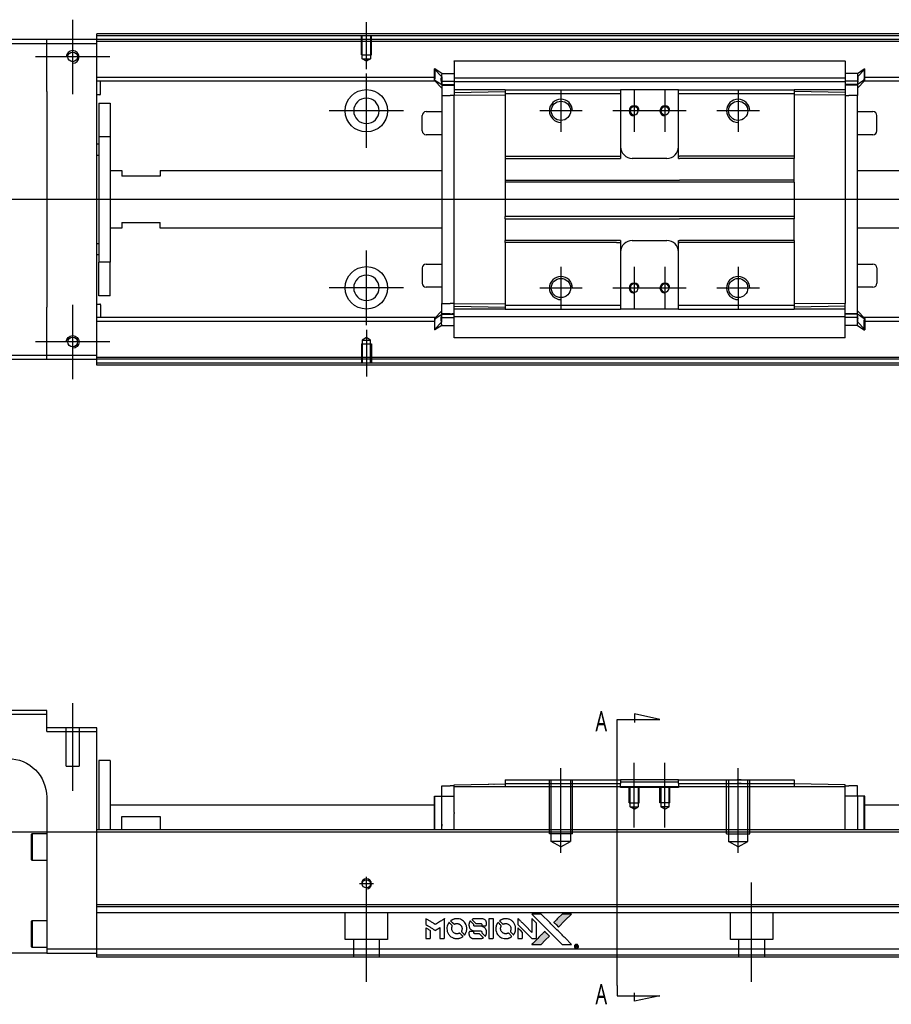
# Model space of a CAD drawing. Header units: millimetres. Extents: x -386 to 3135, y -1989 to 860.
# Tile 19 of 41: x -162 to 64, y -325 to -69. Entities that reach past the tile are written whole.
import ezdxf
from ezdxf.lldxf.tags import DXFTag

# ---------------------------------------------------------------- set-up
doc = ezdxf.new("R2010")
doc.units = ezdxf.units.MM
doc.layers.get('0').update_dxf_attribs({"linetype": 'CONTINUOUS'})
doc.styles.add('CHN', font='Microsoft JhengHei.ttf')
tags = doc.linetypes.add('DASHED', pattern=[25.72, 12.86, -12.86]).pattern_tags.tags
tags[6:7] = [DXFTag(74, 4), DXFTag(75, 0), DXFTag(340, '0'), DXFTag(46, 0.0), DXFTag(50, 0.0), DXFTag(44, 0.0), DXFTag(45, 0.0)]
tags[4:5] = [DXFTag(74, 4), DXFTag(75, 0), DXFTag(340, '0'), DXFTag(46, 0.0), DXFTag(50, 0.0), DXFTag(44, 0.0), DXFTag(45, 0.0)]

# ---------------------------------------------------------------- blocks, each defined once
blk = doc.blocks.new('MosionX logo(完整正式版)')
h = blk.add_hatch(color=22)
h.dxf.hatch_style = 1
h.paths.add_polyline_path([(-1416, 1831), (-1517, 1831), (-1619, 1831), (-1707, 1742, 0.000288), (-1740, 1709, 0.000479), (-1769, 1680, 0.000013), (-1794, 1654, 0.197177), (-1794, 1654, 0.197497), (-1794, 1653, 0.00004), (-1779, 1638, 0.000834), (-1763, 1622, 0.000506), (-1744, 1603), (-1694, 1552), (-1555, 1692)])
h.paths.add_polyline_path([(-1892, 1355), (-1942, 1405, 0.000476), (-1962, 1424, 0.000789), (-1978, 1441, 0.000035), (-1993, 1455, 0.19758), (-1993, 1456, 0.198396), (-1994, 1455, 0.000019), (-2014, 1435, 0.000582), (-2036, 1413, 0.000351), (-2062, 1387, 0.000108), (-2174, 1275, 0.000692), (-2230, 1218, 0.000077), (-2269, 1179, 0.197527), (-2269, 1178, 0.410182), (-2269, 1177, 0.000493), (-2248, 1177, 0.002424), (-2219, 1177, 0.000529), (-2169, 1177), (-2070, 1177), (-1981, 1266)])
at = {"color": 22}
for points in [[(-4562, 1668), (-4562, 1603), (-4545, 1592, -0.000297), (-4534, 1586, -0.000037), (-4510, 1571, -0.000043), (-4482, 1554, -0.000036), (-4452, 1535, 0.000044), (-4422, 1517, 0.000063), (-4396, 1501, 0.000035), (-4374, 1488, 0.0009), (-4368, 1484), (-4360, 1479), (-4348, 1486, 0.001175), (-4342, 1490, 0.000208), (-4329, 1498, 0.000225), (-4315, 1506, 0.000203), (-4300, 1516, -0.000711), (-4286, 1525, -0.001119), (-4274, 1532, -0.000263), (-4263, 1539, -0.04589), (-4262, 1539, -0.519312), (-4261, 1539, -0.001914), (-4261, 1521, -0.003124), (-4260, 1493, -0.000285), (-4260, 1421), (-4260, 1303), (-4219, 1303, 0.001727), (-4189, 1303, 0.025279), (-4179, 1303, 0.073886), (-4173, 1305, 0.07426), (-4167, 1308, 0.03264), (-4166, 1310, 0.01784), (-4164, 1311, 0.017712), (-4163, 1313, 0.026854), (-4162, 1315), (-4160, 1319), (-4160, 1526), (-4159, 1733), (-4162, 1731, -0.004595), (-4163, 1730, -0.00016), (-4169, 1726, -0.000298), (-4177, 1722, -0.000208), (-4185, 1717, 0.000986), (-4210, 1701, 0.00025), (-4250, 1676, 0.000268), (-4292, 1650, 0.000436), (-4329, 1627, -0.002932), (-4341, 1619, -0.004718), (-4351, 1613, -0.001113), (-4360, 1608, -0.227179), (-4361, 1608, -0.045982), (-4362, 1608, -0.000145), (-4374, 1616, -0.000825), (-4387, 1624, -0.000517), (-4403, 1634, 0.000056), (-4458, 1668, 0.000289), (-4488, 1687, 0.000481), (-4511, 1701, 0.000418), (-4535, 1715), (-4562, 1732)], [(-3917, 1731, 0.024131), (-3935, 1728, 0.022344), (-3954, 1723, 0.021883), (-3972, 1717, 0.020884), (-3990, 1709, 0.010669), (-4000, 1703, 0.010389), (-4011, 1697, 0.010913), (-4020, 1692, 0.022227), (-4026, 1687), (-4029, 1685), (-3996, 1653, 0.002452), (-3984, 1640, 0.003628), (-3972, 1630, 0.001662), (-3963, 1621, 0.070159), (-3960, 1619, 0.047671), (-3958, 1618, 0.018624), (-3956, 1618, 0.017921), (-3953, 1617, 0.018804), (-3950, 1617, 0.018255), (-3946, 1617, 0.041312), (-3943, 1617, 0.037164), (-3939, 1618, 0.012342), (-3935, 1620, -0.015101), (-3924, 1624, -0.035998), (-3916, 1626, -0.033244), (-3907, 1627, -0.011249), (-3894, 1627, -0.004059), (-3883, 1627, -0.019693), (-3877, 1627, -0.027943), (-3872, 1626, -0.014411), (-3866, 1624, -0.033089), (-3851, 1619, -0.033887), (-3838, 1613, -0.034021), (-3825, 1604, -0.033942), (-3814, 1594, -0.02816), (-3804, 1582, -0.035032), (-3796, 1570, -0.035269), (-3790, 1557, -0.029196), (-3785, 1543, -0.037862), (-3782, 1526, -0.043657), (-3782, 1510, -0.043064), (-3784, 1494, -0.035184), (-3790, 1477, 0.033699), (-3792, 1470, 0.052815), (-3793, 1463, 0.059167), (-3793, 1456, 0.058972), (-3791, 1450, 0.059208), (-3788, 1445, 0.021125), (-3783, 1439, 0.008691), (-3773, 1429, 0.000851), (-3749, 1405, 0.001873), (-3736, 1393, 0.013884), (-3730, 1387, 0.022355), (-3726, 1385, 0.341453), (-3725, 1385, 0.073011), (-3722, 1388, 0.004587), (-3714, 1399, 0.00748), (-3707, 1411, 0.016837), (-3702, 1420, 0.028606), (-3692, 1443, 0.031352), (-3685, 1465, 0.031004), (-3681, 1489, 0.0268), (-3680, 1514, 0.026698), (-3681, 1541, 0.03002), (-3686, 1566, 0.030357), (-3693, 1590, 0.028554), (-3703, 1614, 0.062944), (-3732, 1658, 0.062206), (-3772, 1694, 0.062448), (-3819, 1719, 0.064355), (-3870, 1731, 0.017377), (-3880, 1731, 0.008369), (-3893, 1731, 0.008367), (-3907, 1731, 0.01757)], [(-3516, 1731, 0.018538), (-3522, 1730, 0.010695), (-3530, 1729, 0.01068), (-3538, 1727, 0.017678), (-3544, 1725, 0.013849), (-3551, 1722, 0.011814), (-3559, 1719, 0.004513), (-3566, 1716, 0.290035), (-3566, 1715, 0.196418), (-3566, 1714, 0.000124), (-3554, 1702, 0.001477), (-3540, 1688, 0.000898), (-3524, 1671), (-3481, 1629), (-3427, 1628, -0.001471), (-3387, 1628, -0.028714), (-3374, 1627, -0.097073), (-3367, 1625, -0.084199), (-3361, 1620, -0.042698), (-3359, 1616, -0.053912), (-3357, 1612, -0.051004), (-3356, 1608, -0.032967), (-3355, 1602, 0.00807), (-3355, 1600, 0.003023), (-3355, 1596, 0.002994), (-3355, 1592, 0.003629), (-3355, 1588), (-3354, 1579), (-3313, 1579, 0.001618), (-3293, 1579, 0.005206), (-3280, 1579, 0.00535), (-3271, 1579, 0.060675), (-3268, 1580, 0.048484), (-3266, 1581, 0.02389), (-3264, 1582, 0.022812), (-3261, 1584, 0.02462), (-3259, 1586, 0.061781), (-3255, 1591, 0.080179), (-3253, 1596, 0.048561), (-3252, 1604, 0.010021), (-3251, 1619, 0.016602), (-3252, 1638, 0.031409), (-3254, 1653, 0.036474), (-3258, 1666, 0.03439), (-3263, 1679, 0.065928), (-3277, 1699, 0.069066), (-3296, 1715, 0.065697), (-3319, 1725, 0.051559), (-3346, 1731, 0.020904), (-3360, 1731, 0.000451), (-3431, 1731, 0.000419), (-3502, 1732, 0.022759)], [(-3202, 1517), (-3202, 1303), (-3160, 1303), (-3118, 1303), (-3113, 1306, 0.071429), (-3109, 1309, 0.054799), (-3105, 1313, 0.053585), (-3102, 1318, 0.060698), (-3101, 1323, 0.033975), (-3100, 1332, 0.000112), (-3100, 1441, 0.000726), (-3100, 1548, 0.001084), (-3101, 1641), (-3102, 1732), (-3152, 1732), (-3202, 1732)], [(-2860, 1730, 0.023681), (-2878, 1728, 0.022402), (-2896, 1723, 0.021929), (-2914, 1717, 0.020503), (-2931, 1709, 0.013745), (-2941, 1704, 0.009767), (-2952, 1698, 0.009658), (-2962, 1691, 0.027804), (-2968, 1687), (-2971, 1685), (-2939, 1653, 0.002053), (-2924, 1638, 0.006738), (-2914, 1628, 0.007826), (-2907, 1622, 0.063909), (-2903, 1619, 0.061532), (-2897, 1617, 0.068674), (-2891, 1617, 0.052072), (-2885, 1618, 0.019648), (-2875, 1621, -0.018366), (-2864, 1624, -0.0288), (-2854, 1626, -0.029061), (-2844, 1627, -0.019155), (-2832, 1627, -0.053809), (-2807, 1624, -0.058833), (-2784, 1615, -0.058566), (-2764, 1601, -0.052525), (-2746, 1582, -0.044733), (-2737, 1566, -0.040573), (-2729, 1547, -0.041123), (-2725, 1529, -0.04951), (-2725, 1511, -0.017369), (-2725, 1502, -0.024255), (-2727, 1495, -0.023787), (-2729, 1487, -0.015798), (-2732, 1479, 0.010631), (-2734, 1474, 0.033653), (-2735, 1470, 0.037806), (-2736, 1467, 0.016307), (-2736, 1462, 0.068179), (-2734, 1453, 0.095747), (-2731, 1446, 0.033418), (-2722, 1436, 0.002133), (-2695, 1409, 0.001452), (-2680, 1395, 0.012393), (-2673, 1388, 0.020479), (-2668, 1385, 0.344362), (-2667, 1385, 0.074287), (-2663, 1388, 0.005454), (-2656, 1400, 0.008391), (-2649, 1412, 0.017097), (-2643, 1422, 0.027375), (-2635, 1442, 0.02835), (-2628, 1463, 0.027723), (-2624, 1485, 0.023913), (-2623, 1509, 0.027047), (-2623, 1537, 0.031685), (-2627, 1563, 0.032425), (-2634, 1588, 0.031013), (-2644, 1612, 0.037914), (-2661, 1641, 0.040153), (-2682, 1667, 0.039834), (-2707, 1688, 0.036173), (-2736, 1707, 0.040752), (-2765, 1719, 0.035885), (-2796, 1728, 0.035491), (-2828, 1731, 0.037615)], [(-2572, 1669), (-2572, 1604), (-2422, 1453), (-2271, 1303), (-2229, 1303, 0.0008), (-2202, 1303, 0.010795), (-2192, 1303, 0.030495), (-2186, 1304, 0.080372), (-2183, 1305, 0.03816), (-2179, 1308, 0.041799), (-2176, 1310, 0.042486), (-2174, 1314, 0.042078), (-2172, 1317, 0.099276), (-2170, 1322, 0.003302), (-2170, 1343, 0.002586), (-2170, 1380, 0.000204), (-2170, 1477), (-2170, 1633), (-2221, 1683), (-2271, 1733), (-2271, 1583), (-2272, 1433), (-2419, 1582, 0.000253), (-2476, 1639, 0.000412), (-2524, 1687, 0.000041), (-2567, 1730, 0.041338), (-2570, 1732), (-2572, 1734)], [(-2150, 1708, -0.000056), (-2089, 1647, -0.000021), (-2004, 1562, -0.000021), (-1911, 1469, -0.000025), (-1823, 1381), (-1619, 1177), (-1518, 1177), (-1417, 1177), (-1553, 1315, 0.000274), (-1619, 1381, 0.000123), (-1705, 1467, 0.000121), (-1797, 1559, 0.000165), (-1879, 1641), (-2068, 1831), (-2170, 1831), (-2272, 1831)], [(-1707, 1742, 0.000288), (-1740, 1709, 0.000479), (-1769, 1680, 0.000013), (-1794, 1654, 0.197177), (-1794, 1654, 0.197497), (-1794, 1653, 0.00004), (-1779, 1638, 0.000836), (-1763, 1622, 0.000505), (-1744, 1603), (-1694, 1552), (-1555, 1692), (-1416, 1831), (-1517, 1831), (-1619, 1831)], [(-4562, 1417), (-4562, 1303), (-4521, 1303, 0.000842), (-4494, 1303, 0.010591), (-4484, 1303, 0.028995), (-4479, 1303, 0.069543), (-4475, 1305, 0.051063), (-4471, 1307, 0.039932), (-4468, 1310, 0.039414), (-4465, 1314, 0.045845), (-4462, 1318, 0.094811), (-4461, 1322, 0.007124), (-4461, 1333, 0.004713), (-4461, 1352, 0.000534), (-4461, 1395), (-4461, 1469), (-4471, 1475, 0.000828), (-4502, 1494, 0.000879), (-4532, 1513, 0.000048), (-4561, 1530, 0.137596), (-4562, 1531, 0.413028), (-4562, 1530, 0.000016), (-4562, 1497, 0.000623), (-4562, 1460, 0.000374)], [(-4068, 1643, 0.064158), (-4094, 1594, 0.06356), (-4108, 1539, 0.064004), (-4107, 1483, 0.066747), (-4091, 1429, 0.04321), (-4073, 1396, 0.044737), (-4050, 1367, 0.044901), (-4021, 1342, 0.044184), (-3989, 1323, 0.026293), (-3965, 1313, 0.033344), (-3941, 1306, 0.033227), (-3917, 1303, 0.025815), (-3890, 1302, 0.023119), (-3864, 1304, 0.031044), (-3841, 1308, 0.031337), (-3819, 1315, 0.024258), (-3796, 1325, 0.015622), (-3788, 1329, 0.008495), (-3778, 1335, 0.008415), (-3769, 1341, 0.020814), (-3763, 1346), (-3760, 1348), (-3791, 1379, 0.002843), (-3814, 1403, 0.033917), (-3823, 1411, 0.087906), (-3831, 1414, 0.073302), (-3839, 1416, 0.022047), (-3843, 1415, 0.026465), (-3847, 1415, 0.022233), (-3851, 1414, 0.009985), (-3857, 1412, -0.039011), (-3876, 1407, -0.044398), (-3896, 1406, -0.045096), (-3915, 1408, -0.04265), (-3934, 1413, -0.071154), (-3961, 1428, -0.068827), (-3983, 1450, -0.068713), (-3998, 1476, -0.070507), (-4005, 1506, -0.028605), (-4006, 1519, -0.031418), (-4005, 1531, -0.031044), (-4002, 1544, -0.02668), (-3998, 1556, 0.038913), (-3996, 1564, 0.043732), (-3995, 1571, 0.047754), (-3995, 1578, 0.075756), (-3997, 1583, 0.07294), (-3999, 1586, 0.003456), (-4006, 1594, 0.005023), (-4017, 1605, 0.002422), (-4030, 1619, 0.000819), (-4042, 1631, 0.001349), (-4053, 1641, 0.0001), (-4062, 1650, 0.205335), (-4062, 1651, 0.219821), (-4063, 1650, 0.002494), (-4064, 1648, 0.007089), (-4066, 1646, 0.004494)], [(-3610, 1675, 0.023289), (-3616, 1665, 0.026845), (-3621, 1655, 0.026047), (-3626, 1644, 0.019751), (-3629, 1631, 0.013249), (-3631, 1624, 0.025169), (-3631, 1618, 0.016532), (-3632, 1611, 0.002937), (-3632, 1598, 0.003317), (-3632, 1586, 0.011808), (-3631, 1578, 0.01777), (-3631, 1572, 0.021476), (-3630, 1567, 0.04325), (-3623, 1544, 0.045753), (-3612, 1523, 0.04649), (-3598, 1505, 0.047672), (-3581, 1490, 0.025315), (-3573, 1485, 0.015208), (-3564, 1480, 0.01512), (-3554, 1476, 0.022488), (-3546, 1473, 0.027857), (-3532, 1469, 0.034138), (-3519, 1467, 0.014286), (-3499, 1467, 0.00124), (-3449, 1467, -0.00103), (-3418, 1467, -0.002552), (-3396, 1466, -0.001594), (-3379, 1466, -0.047676), (-3374, 1466, -0.085307), (-3367, 1463, -0.097789), (-3361, 1457, -0.085947), (-3357, 1450, -0.051339), (-3356, 1440, 0.014634), (-3355, 1436, 0.015028), (-3355, 1433, 0.014927), (-3354, 1430, 0.059415), (-3353, 1429, 0.070595), (-3351, 1425, 0.00028), (-3315, 1389, 0.000111), (-3279, 1352, 0.200239), (-3277, 1352, 0.268906), (-3276, 1352, 0.001866), (-3271, 1361, 0.007532), (-3267, 1370, 0.017818), (-3263, 1376, 0.013256), (-3261, 1383, 0.011636), (-3258, 1391, 0.011528), (-3256, 1399, 0.012303), (-3254, 1407, 0.0423), (-3252, 1419, 0.013657), (-3252, 1437, 0.013857), (-3252, 1455, 0.037428), (-3254, 1468, 0.014927), (-3256, 1477, 0.0122), (-3259, 1486, 0.012518), (-3262, 1494, 0.023062), (-3265, 1501, 0.065961), (-3281, 1525, 0.06055), (-3304, 1545, 0.059676), (-3331, 1559, 0.060497), (-3360, 1567, 0.025683), (-3367, 1567, 0.001528), (-3386, 1567, 0.002124), (-3410, 1568, 0.001173), (-3439, 1568, -0.000809), (-3490, 1568, -0.017164), (-3506, 1568, -0.063931), (-3514, 1570, -0.108429), (-3520, 1573, -0.052941), (-3523, 1577, -0.063675), (-3525, 1582, -0.050562), (-3526, 1587, -0.020337), (-3527, 1595, 0.009897), (-3528, 1599, 0.016482), (-3528, 1603, 0.019019), (-3529, 1606, 0.06043), (-3530, 1608, 0.076267), (-3533, 1613, 0.00054), (-3566, 1646, 0.000307), (-3601, 1680, 0.142594), (-3604, 1681, 0.232419), (-3604, 1681, 0.022995), (-3606, 1680, 0.024627), (-3608, 1678, 0.015407)], [(-3011, 1643, 0.018008), (-3017, 1634, 0.009842), (-3023, 1622, 0.009807), (-3030, 1610, 0.015716), (-3035, 1599, 0.048467), (-3047, 1561, 0.045841), (-3052, 1520, 0.046006), (-3049, 1479, 0.049638), (-3039, 1441, 0.064819), (-3012, 1391, 0.06695), (-2974, 1350, 0.066691), (-2926, 1320, 0.063505), (-2872, 1304, 0.03135), (-2858, 1302, 0.010439), (-2837, 1302, 0.010391), (-2817, 1302, 0.032408), (-2803, 1304, 0.015696), (-2787, 1307, 0.018095), (-2771, 1312, 0.018551), (-2757, 1317, 0.018352), (-2743, 1323, 0.015568), (-2733, 1328, 0.009832), (-2723, 1334, 0.009795), (-2713, 1341, 0.023727), (-2706, 1346), (-2703, 1348), (-2734, 1379, 0.001528), (-2751, 1397, 0.010022), (-2760, 1406, 0.019586), (-2766, 1411, 0.061865), (-2771, 1413, 0.055054), (-2777, 1415, 0.061607), (-2784, 1416, 0.048725), (-2792, 1415, 0.020221), (-2802, 1412, -0.017722), (-2813, 1409, -0.02685), (-2822, 1407, -0.02759), (-2832, 1406, -0.020233), (-2843, 1406, -0.04793), (-2864, 1409, -0.048386), (-2883, 1416, -0.047866), (-2901, 1426, -0.044964), (-2917, 1440, -0.04333), (-2931, 1457, -0.050921), (-2941, 1475, -0.051473), (-2946, 1495, -0.0459), (-2948, 1516, -0.019014), (-2948, 1526, -0.024114), (-2947, 1535, -0.025081), (-2945, 1544, -0.023892), (-2942, 1553, 0.008624), (-2939, 1560, 0.026486), (-2938, 1564, 0.035074), (-2937, 1568, 0.02756), (-2937, 1573, 0.087163), (-2939, 1580, 0.073291), (-2942, 1587, 0.028074), (-2951, 1596, 0.002594), (-2973, 1619), (-3005, 1651)], [(-2572, 1416), (-2572, 1303), (-2530, 1303), (-2488, 1303), (-2483, 1306, 0.03146), (-2480, 1308, 0.026444), (-2478, 1310, 0.026444), (-2476, 1312, 0.031457), (-2475, 1314), (-2472, 1319), (-2471, 1375), (-2471, 1431), (-2521, 1481, 0.000745), (-2540, 1499, 0.001228), (-2556, 1515, 0.000087), (-2571, 1529, 0.195134), (-2571, 1530, 0.412117), (-2572, 1529, 0.000048), (-2572, 1496, 0.00109), (-2572, 1460, 0.000653)], [(-3615, 1454, 0.065483), (-3620, 1451, 0.053271), (-3625, 1447, 0.052018), (-3628, 1443, 0.0556), (-3631, 1437, 0.036839), (-3632, 1434, 0.026922), (-3632, 1430, 0.016905), (-3633, 1424, 0.004317), (-3633, 1416, 0.016369), (-3632, 1397, 0.029936), (-3630, 1382, 0.03418), (-3627, 1369, 0.031327), (-3621, 1356, 0.046935), (-3612, 1340, 0.054053), (-3600, 1327, 0.053701), (-3585, 1317, 0.045364), (-3568, 1309, 0.032479), (-3552, 1305, 0.03386), (-3537, 1303, 0.013578), (-3512, 1303, 0.001155), (-3450, 1303, 0.000413), (-3396, 1303, 0.005008), (-3375, 1304, 0.013199), (-3364, 1304, 0.033956), (-3355, 1305, 0.013909), (-3347, 1308, 0.010864), (-3337, 1310, 0.010938), (-3329, 1313, 0.028702), (-3323, 1316), (-3318, 1318), (-3362, 1362), (-3405, 1406), (-3455, 1406, -0.001504), (-3477, 1406, -0.00328), (-3493, 1406, -0.001901), (-3506, 1406, -0.061333), (-3510, 1407, -0.063621), (-3514, 1409, -0.048633), (-3518, 1412, -0.046769), (-3522, 1415, -0.047961), (-3525, 1420, -0.02678), (-3526, 1424, -0.050957), (-3527, 1427, -0.029398), (-3528, 1431, -0.00401), (-3528, 1441), (-3529, 1456), (-3569, 1456, 0.001061), (-3593, 1456, 0.009147), (-3604, 1455, 0.020721), (-3611, 1455, 0.051619)], [(-2062, 1387, 0.000108), (-2174, 1275, 0.000692), (-2230, 1218, 0.000077), (-2269, 1179, 0.197527), (-2269, 1178, 0.410182), (-2269, 1177, 0.000493), (-2248, 1177, 0.002424), (-2219, 1177, 0.000529), (-2170, 1177), (-2070, 1177), (-1981, 1266), (-1892, 1355), (-1942, 1405, 0.000476), (-1962, 1424, 0.000789), (-1978, 1441, 0.000035), (-1993, 1455, 0.19758), (-1993, 1456, 0.198396), (-1994, 1455, 0.000019), (-2014, 1435, 0.000582), (-2036, 1413, 0.000351)], [(-1319, 1173, 0.082374), (-1332, 1167, 0.083404), (-1342, 1157, 0.082663), (-1349, 1145, 0.07897), (-1351, 1130, 0.084941), (-1349, 1114, 0.08953), (-1341, 1100, 0.090743), (-1329, 1090, 0.090193), (-1313, 1085, 0.10067), (-1296, 1085, 0.099454), (-1281, 1093, 0.097736), (-1269, 1106, 0.09365), (-1263, 1122, 0.07584), (-1263, 1135, 0.068415), (-1267, 1148, 0.068328), (-1274, 1159, 0.075277), (-1283, 1168, 0.059367), (-1291, 1172, 0.048986), (-1300, 1174, 0.048519), (-1310, 1174, 0.055347)], [(-1325, 1129), (-1325, 1104), (-1322, 1104), (-1319, 1104), (-1319, 1114), (-1319, 1125), (-1313, 1125), (-1306, 1126), (-1302, 1119, -0.003356), (-1300, 1116, -0.002757), (-1298, 1113, -0.002784), (-1296, 1110, -0.007382), (-1295, 1108, 0.019487), (-1294, 1105, 0.098302), (-1293, 1104, 0.116932), (-1291, 1104, 0.032798), (-1289, 1104), (-1285, 1104), (-1288, 1108, 0.005748), (-1289, 1111, 0.002522), (-1291, 1114, 0.002495), (-1293, 1117, 0.00334), (-1295, 1120), (-1299, 1126), (-1296, 1128, 0.066516), (-1292, 1130, 0.085926), (-1290, 1133, 0.082934), (-1289, 1137, 0.05747), (-1289, 1141, 0.023576), (-1289, 1144, 0.043538), (-1289, 1146, 0.050891), (-1290, 1148, 0.049897), (-1291, 1149, 0.067884), (-1295, 1152, 0.077412), (-1298, 1154, 0.049266), (-1304, 1154, 0.012208), (-1313, 1155), (-1325, 1155)], [(-1298, 1147, -0.120545), (-1296, 1144, -0.09136), (-1295, 1141, -0.087576), (-1296, 1137, -0.098026), (-1297, 1134, -0.079907), (-1299, 1133, -0.087697), (-1300, 1132, -0.041371), (-1303, 1132, -0.005557), (-1309, 1132), (-1319, 1131), (-1319, 1140), (-1319, 1149), (-1310, 1149, -0.007471), (-1305, 1149, -0.035301), (-1302, 1148, -0.060486), (-1300, 1148, -0.063546)]]:
    blk.add_lwpolyline(points, format="xyb", close=True, dxfattribs=at)

msp = doc.modelspace()

# ---------------------------------------------------------------- linework, layer by layer
at = {"ltscale": 0.2}
for p, q in [((-148.7, -88.4), (-148.7, -69.1)), ((-72.45, -81.9), (-72.45, -69.75)), ((-139.05, -78.75), (-158.35, -78.75)), ((-72.45, -102.4), (-72.45, -83.1)), ((-21.95, -87.25), (-21.95, -98.25)), ((-2.95, -87.25), (-2.95, -98.25)), ((5.05, -87.25), (5.05, -98.25)), ((24.05, -87.25), (24.05, -98.25)), ((-62.8, -92.75), (-82.1, -92.75)), ((-16.45, -92.75), (-27.45, -92.75)), ((2.55, -92.75), (-8.45, -92.75)), ((10.55, -92.75), (-0.45, -92.75)), ((29.55, -92.75), (18.55, -92.75)), ((-72.45, -148.35), (-72.45, -129.05)), ((-21.95, -133.25), (-21.95, -144.25)), ((-2.95, -133.25), (-2.95, -144.25)), ((5.05, -133.25), (5.05, -144.25)), ((24.05, -133.25), (24.05, -144.25)), ((-62.8, -138.7), (-82.1, -138.7)), ((-16.45, -138.75), (-27.45, -138.75)), ((2.55, -138.75), (-8.45, -138.75)), ((10.55, -138.75), (-0.45, -138.75)), ((29.55, -138.75), (18.55, -138.75)), ((-148.7, -162.4), (-148.7, -143.1)), ((-72.45, -149.6), (-72.45, -161.75)), ((-139.05, -152.75), (-158.35, -152.75)), ((-148.7, -269.31), (-148.7, -246.49)), ((-2.95, -278.81), (-2.95, -261.99)), ((5.05, -278.81), (5.05, -261.99)), ((-21.95, -285.4), (-21.95, -263.4)), ((24.05, -285.4), (24.05, -263.4)), ((-70.65, -293.4), (-74.25, -293.4)), ((-72.45, -295.2), (-72.45, -291.6)), ((-72.45, -318.81), (-72.45, -293.06)), ((27.55, -318.81), (27.55, -293.06))]:
    msp.add_line(p, q, dxfattribs=at)
at = {"linetype": 'Continuous'}
for p, q in [((-142.45, -73.25), (-142.45, -72.75)), ((128.43, -73.25), (-142.45, -73.25)), ((-142.45, -74.25), (-142.45, -73.25)), ((-155.45, -74.25), (-229.45, -74.25)), ((-229.45, -75.25), (-155.45, -75.25)), ((-155.45, -75.25), (-155.45, -74.25)), ((-142.45, -74.25), (-155.45, -74.25)), ((-155.45, -75.25), (-142.45, -75.25)), ((-155.45, -87.75), (-155.45, -75.25)), ((-142.45, -75.25), (-142.45, -74.25)), ((128.18, -74.25), (-142.45, -74.25)), ((-142.45, -156.25), (-142.45, -75.25)), ((-49.7, -79.79), (51.8, -79.79)), ((-49.7, -79.84), (-49.7, -85.15)), ((51.8, -79.84), (51.8, -85.15)), ((-54.8, -84.07), (-142.45, -84.07)), ((-54.7, -81.88), (-54.8, -81.88)), ((-54.8, -84.41), (-54.8, -81.88)), ((-54.8, -81.98), (-52.9, -83.96)), ((-52.9, -83.03), (-54.7, -81.88)), ((-54.7, -81.88), (-54.7, -84.41)), ((-52.9, -83.03), (-49.7, -83.03)), ((-49.7, -84.22), (51.8, -84.22)), ((55, -83.03), (51.8, -83.03)), ((51.81, -84.07), (51.8, -84.07)), ((55, -83.03), (56.8, -81.88)), ((56.9, -81.98), (55, -83.96)), ((56.8, -81.88), (56.9, -81.88)), ((56.8, -81.88), (56.8, -84.41)), ((56.9, -84.41), (56.9, -81.88)), ((125.82, -84.07), (56.9, -84.07)), ((-54.6, -85.07), (-142.45, -85.07)), ((-141.45, -88.4), (-141.45, -85.07)), ((-54.8, -84.77), (-54.8, -84.41)), ((-54.8, -84.77), (-54.7, -84.77)), ((-54.8, -84.87), (-54.8, -84.77)), ((-52.9, -86.85), (-54.8, -84.87)), ((-54.7, -84.77), (-54.7, -84.41)), ((-54.7, -84.77), (-52.9, -85.92)), ((-53.03, -85.07), (-49.71, -85.07)), ((-52.9, -85.02), (-52.9, -86.07)), ((-52.9, -85.92), (-49.7, -85.92)), ((-52.9, -86.07), (-52.9, -88.77)), ((-49.7, -85.27), (-49.7, -85.15)), ((-49.7, -85.27), (-49.7, -87.27)), ((51.8, -85.27), (-49.7, -85.27)), ((51.8, -85.27), (51.8, -85.15)), ((51.8, -85.27), (51.8, -85.15)), ((51.8, -85.27), (51.8, -87.27)), ((55, -85.92), (51.8, -85.92)), ((55.12, -85.07), (51.81, -85.07)), ((56.8, -84.77), (55, -85.92)), ((55, -86.85), (56.9, -84.87)), ((55, -85.02), (55, -86.07)), ((55, -86.07), (55, -88.77)), ((125.58, -85.07), (56.71, -85.07)), ((56.8, -84.77), (56.8, -84.41)), ((56.9, -84.77), (56.8, -84.77)), ((56.9, -84.77), (56.9, -84.41)), ((56.9, -84.87), (56.9, -84.77)), ((-155.45, -87.75), (-155.45, -143.75)), ((-141.65, -88.6), (-142.45, -88.6)), ((-52.9, -88.77), (-50.7, -88.77)), ((-52.9, -88.77), (-52.9, -142.73)), ((-49.7, -88.77), (-50.7, -88.77)), ((-36.45, -87.27), (-49.7, -87.27)), ((-49.7, -87.27), (-49.7, -88)), ((-49.7, -88), (-36.45, -87.77)), ((-49.7, -88), (-49.7, -88.73)), ((-49.7, -88.73), (-36.45, -88.63)), ((-49.7, -142.77), (-49.7, -88.73)), ((-36.45, -87.27), (-36.45, -88.27)), ((-36.45, -88.27), (-36.45, -104.55)), ((-6.7, -87.27), (-6.45, -87.27)), ((-6.7, -88.27), (-6.45, -88.27)), ((-6.45, -87.27), (-6.45, -88.27)), ((8.55, -87.27), (-6.45, -87.27)), ((-6.45, -88.27), (-6.45, -104.55)), ((8.55, -87.27), (38.55, -87.27)), ((8.55, -88.27), (8.55, -87.27)), ((8.55, -88.27), (38.55, -88.27)), ((8.55, -104.55), (8.55, -88.27)), ((38.55, -87.27), (38.55, -88.27)), ((51.8, -87.27), (38.55, -87.27)), ((51.8, -88), (38.55, -87.77)), ((38.55, -88.27), (38.55, -104.55)), ((51.8, -88.73), (38.55, -88.63)), ((51.8, -87.27), (51.8, -88)), ((51.8, -88), (51.8, -88.73)), ((51.8, -88.73), (51.8, -142.77)), ((51.8, -88.77), (52.8, -88.77)), ((55, -88.77), (52.8, -88.77)), ((55, -145.58), (55, -88.77)), ((-141.95, -90.75), (-138.95, -90.75)), ((-141.95, -90.75), (-141.95, -99.5)), ((-138.95, -90.75), (-138.95, -99.5)), ((-57.95, -97.97), (-57.95, -93.97)), ((-57.95, -93.97), (-57.95, -93.97)), ((-56.95, -92.97), (-52.9, -92.97)), ((55, -92.97), (59.05, -92.97)), ((60.05, -97.97), (60.05, -93.97)), ((-138.95, -99.5), (-141.95, -99.5)), ((-141.95, -99.5), (-141.95, -132)), ((-138.95, -99.5), (-138.95, -132)), ((-52.9, -98.97), (-56.95, -98.97)), ((59.05, -98.97), (55, -98.97)), ((-142.45, -101.35), (-141.95, -101.35)), ((-141.95, -104.35), (-142.45, -104.35)), ((-36.45, -104.55), (-7.56, -104.55)), ((-36.45, -104.55), (-36.45, -105.1)), ((-6.45, -104.55), (-6.45, -105.1)), ((8.55, -105.1), (8.55, -104.55)), ((38.55, -104.55), (38.55, -105.1)), ((-36.45, -105.1), (-6.45, -105.1)), ((-36.45, -105.1), (-36.45, -110.75)), ((5.55, -105.1), (-3.45, -105.1)), ((8.55, -105.1), (8.8, -105.1)), ((24.8, -105.1), (8.8, -105.1)), ((38.55, -105.1), (24.8, -105.1)), ((38.55, -110.75), (38.55, -105.1)), ((-138.95, -108.25), (-135.95, -108.25)), ((-135.95, -108.25), (-135.95, -109.75)), ((-125.95, -109.75), (-135.95, -109.75)), ((-125.95, -108.25), (-52.9, -108.25)), ((-125.95, -108.25), (-125.95, -109.75)), ((55, -108.25), (119.99, -108.25)), ((-36.45, -110.75), (8.8, -110.75)), ((-36.45, -110.75), (-36.45, -111.3)), ((38.55, -111.3), (-36.45, -111.3)), ((-36.45, -111.3), (-36.45, -120.2)), ((24.8, -110.75), (8.8, -110.75)), ((38.55, -110.75), (24.8, -110.75)), ((38.55, -111.3), (38.55, -110.75)), ((38.55, -111.3), (38.55, -120.2)), ((-135.95, -121.75), (-125.95, -121.75)), ((-135.95, -121.75), (-135.95, -123.25)), ((-125.95, -123.25), (-125.95, -121.75)), ((38.55, -120.2), (-36.45, -120.2)), ((-36.45, -120.75), (-36.45, -120.2)), ((-36.45, -120.75), (8.8, -120.75)), ((-36.45, -120.75), (-36.45, -126.4)), ((24.8, -120.75), (8.8, -120.75)), ((38.55, -120.75), (24.8, -120.75)), ((38.55, -120.2), (38.55, -120.75)), ((38.55, -126.4), (38.55, -120.75)), ((-135.95, -123.25), (-138.95, -123.25)), ((-52.9, -123.25), (-125.95, -123.25)), ((116.38, -123.25), (55, -123.25)), ((-142.45, -127.16), (-141.95, -127.16)), ((-6.45, -126.4), (-36.45, -126.4)), ((-36.45, -126.95), (-36.45, -126.4)), ((-7.56, -126.95), (-36.45, -126.95)), ((-36.45, -126.95), (-36.45, -143.23)), ((-6.45, -126.4), (-6.45, -126.95)), ((-6.45, -126.95), (-6.45, -143.23)), ((-3.45, -126.4), (5.55, -126.4)), ((8.55, -126.95), (8.55, -126.4)), ((8.55, -143.23), (8.55, -126.95)), ((24.8, -126.4), (8.8, -126.4)), ((38.55, -126.4), (24.8, -126.4)), ((38.55, -126.4), (38.55, -126.95)), ((38.55, -126.95), (38.55, -143.23)), ((-141.95, -130.16), (-142.45, -130.16)), ((-138.95, -132), (-141.95, -132)), ((-141.95, -140.75), (-141.95, -132)), ((-138.95, -140.75), (-138.95, -132)), ((-56.95, -132.53), (-52.9, -132.53)), ((55, -132.53), (59.05, -132.53)), ((-57.95, -133.53), (-57.95, -137.53)), ((60.05, -133.53), (60.05, -137.53)), ((60.05, -137.53), (60.05, -137.53)), ((-52.9, -138.53), (-56.95, -138.53)), ((59.05, -138.53), (55, -138.53)), ((-142.45, -142.91), (-141.65, -142.91)), ((-138.95, -140.75), (-141.95, -140.75)), ((-141.45, -143.11), (-141.45, -146.43)), ((-52.9, -145.43), (-52.9, -142.73)), ((-52.9, -142.73), (-50.7, -142.73)), ((-49.7, -142.73), (-50.7, -142.73)), ((-49.7, -143.5), (-49.7, -142.77)), ((-49.7, -142.77), (-36.45, -142.87)), ((51.8, -142.77), (38.55, -142.87)), ((51.8, -144.23), (51.8, -142.73)), ((-155.45, -156.25), (-155.45, -143.75)), ((-52.9, -144.65), (-54.8, -146.63)), ((-54.7, -146.73), (-52.9, -145.58)), ((-52.9, -146.49), (-52.9, -145.43)), ((-52.9, -145.58), (-49.7, -145.58)), ((-49.7, -143.5), (-36.45, -143.73)), ((-49.7, -144.23), (-49.7, -143.5)), ((-49.7, -146.23), (-49.7, -144.23)), ((-36.49, -144.23), (-49.7, -144.23)), ((-36.45, -143.23), (-36.45, -144.23)), ((-6.7, -143.23), (-6.45, -143.23)), ((-6.7, -144.23), (-6.45, -144.23)), ((-6.45, -143.23), (-6.45, -144.23)), ((8.55, -144.23), (-6.45, -144.23)), ((8.55, -143.23), (38.55, -143.23)), ((8.55, -144.23), (8.55, -143.23)), ((8.55, -144.23), (38.55, -144.23)), ((38.55, -143.23), (38.55, -144.23)), ((51.8, -143.5), (38.55, -143.73)), ((51.8, -144.23), (38.55, -144.23)), ((51.8, -146.23), (51.8, -144.23)), ((55, -145.58), (51.8, -145.58)), ((55, -144.65), (56.9, -146.63)), ((55, -146.49), (55, -145.43)), ((56.8, -146.73), (55, -145.58)), ((-54.6, -146.43), (-142.45, -146.43)), ((-54.8, -147.43), (-142.45, -147.43)), ((-54.8, -146.63), (-54.8, -146.73)), ((-54.8, -146.73), (-54.8, -147.09)), ((-54.8, -146.73), (-54.7, -146.73)), ((-54.8, -147.09), (-54.8, -149.63)), ((-54.8, -149.53), (-52.9, -147.55)), ((-54.7, -146.73), (-54.7, -147.09)), ((-54.7, -149.63), (-54.7, -147.09)), ((-53.03, -146.43), (-49.71, -146.43)), ((51.8, -146.23), (-49.7, -146.23)), ((-49.7, -151.66), (-49.7, -146.23)), ((-49.7, -146.23), (-49.7, -146.35)), ((51.8, -146.23), (51.8, -146.35)), ((51.8, -146.23), (51.8, -146.35)), ((51.8, -151.66), (51.8, -146.35)), ((55.12, -146.43), (51.81, -146.43)), ((56.9, -149.53), (55, -147.55)), ((110.79, -146.43), (56.71, -146.43)), ((56.8, -146.73), (56.8, -147.09)), ((56.9, -146.73), (56.8, -146.73)), ((56.8, -149.63), (56.8, -147.09)), ((56.9, -146.63), (56.9, -146.73)), ((56.9, -146.73), (56.9, -147.09)), ((56.9, -147.09), (56.9, -149.63)), ((110.55, -147.43), (56.9, -147.43)), ((-54.7, -149.63), (-54.8, -149.63)), ((-52.9, -148.47), (-54.7, -149.63)), ((-52.9, -148.47), (-49.7, -148.47)), ((55, -148.47), (51.8, -148.47)), ((55, -148.47), (56.8, -149.63)), ((56.8, -149.63), (56.9, -149.63)), ((51.8, -151.71), (-49.7, -151.71)), ((-155.45, -156.25), (-229.45, -156.25)), ((-229.45, -157.25), (-155.45, -157.25)), ((-155.45, -157.25), (-155.45, -156.25)), ((-142.45, -156.25), (-155.45, -156.25)), ((-155.45, -157.25), (-142.45, -157.25)), ((-142.45, -157.25), (-142.45, -156.25)), ((108.19, -157.25), (-142.45, -157.25)), ((-142.45, -158.25), (-142.45, -157.25)), ((107.94, -158.25), (-142.45, -158.25)), ((-142.45, -158.75), (-142.45, -158.25)), ((-155.45, -248.4), (-229.45, -248.4)), ((-229.45, -249.4), (-155.45, -249.4)), ((-155.45, -249.4), (-155.45, -248.4)), ((-155.45, -253.9), (-155.45, -249.4)), ((-142.45, -252.9), (-155.45, -252.9)), ((-142.45, -253.9), (-142.45, -252.9)), ((-155.45, -253.9), (-142.45, -253.9)), ((-142.45, -278.4), (-142.45, -253.9)), ((-138.95, -261.4), (-141.95, -261.4)), ((-141.95, -261.4), (-141.95, -279.4)), ((-138.95, -261.4), (-138.95, -279.4)), ((-52.9, -270.65), (-52.9, -267.95)), ((-52.9, -267.95), (-50.7, -267.95)), ((-49.7, -267.95), (-50.7, -267.95)), ((-49.7, -267.68), (-36.45, -267.45)), ((-49.7, -268.25), (-49.7, -267.68)), ((51.8, -268.25), (-49.7, -268.25)), ((-49.7, -274.91), (-49.7, -268.25)), ((-40.98, -267.53), (-40.98, -267.53)), ((-40.88, -267.52), (-40.88, -267.53)), ((-40.88, -267.52), (-40.64, -267.52)), ((-40.64, -267.52), (-40.64, -267.52)), ((-40.01, -267.51), (-40.01, -267.51)), ((-39.34, -267.5), (-39.28, -267.5)), ((-39.24, -267.5), (-39.24, -267.5)), ((-38.42, -267.48), (-38.42, -267.49)), ((-36.45, -266.4), (-36.45, -267.4)), ((-36.45, -267.4), (-36.45, -268.25)), ((-6.7, -266.4), (-6.45, -266.4)), ((-6.7, -267.4), (-6.45, -267.4)), ((8.55, -266.4), (-6.45, -266.4)), ((-6.45, -266.4), (-6.45, -267.4)), ((-6.45, -266.95), (-3.45, -266.95)), ((-6.45, -268.25), (-6.45, -267.4)), ((-3.45, -266.95), (5.55, -266.95)), ((5.55, -266.95), (8.55, -266.95)), ((8.55, -266.4), (38.55, -266.4)), ((8.55, -267.4), (8.55, -266.4)), ((8.55, -267.4), (38.55, -267.4)), ((8.55, -267.4), (8.55, -268.25)), ((38.55, -266.4), (38.55, -267.4)), ((38.55, -267.4), (38.55, -268.25)), ((51.8, -267.68), (38.55, -267.45)), ((51.8, -268.25), (51.8, -267.68)), ((51.8, -267.95), (52.8, -267.95)), ((51.8, -279.4), (51.8, -268.25)), ((55, -267.95), (52.8, -267.95)), ((55, -270.65), (55, -267.95)), ((-155.45, -270.9), (-155.45, -310.4)), ((-54.8, -279.4), (-54.8, -270.65)), ((-54.8, -270.65), (-54.7, -270.65)), ((-54.7, -279.4), (-54.7, -270.65)), ((-54.7, -270.65), (-52.9, -270.65)), ((-52.9, -270.65), (-49.7, -270.65)), ((-52.9, -279.4), (-52.9, -270.65)), ((55, -270.65), (51.8, -270.65)), ((56.8, -270.65), (55, -270.65)), ((55, -270.65), (55, -277.9)), ((56.8, -279.4), (56.8, -270.65)), ((56.9, -270.65), (56.8, -270.65)), ((56.9, -279.4), (56.9, -270.65)), ((-138.95, -272.9), (-54.8, -272.9)), ((56.9, -272.9), (122.29, -272.9)), ((-135.95, -275.9), (-125.95, -275.9)), ((-135.95, -279.4), (-135.95, -275.9)), ((-125.95, -275.9), (-125.95, -279.4)), ((-49.7, -274.91), (-49.7, -275.13)), ((-49.7, -279.4), (-49.7, -275.13)), ((-142.45, -279.4), (-142.45, -278.4)), ((-159.45, -280.58), (-159.2, -280.33)), ((-159.45, -280.58), (-159.45, -283.83)), ((-159.2, -280.33), (-155.45, -280.33)), ((-159.2, -280.33), (-159.2, -283.83)), ((120.72, -279.4), (-142.45, -279.4)), ((-142.45, -298.85), (-142.45, -279.4)), ((-159.45, -283.83), (-159.45, -287.08)), ((-159.2, -283.83), (-159.2, -287.33)), ((-159.2, -287.33), (-159.45, -287.08)), ((-155.45, -287.33), (-159.2, -287.33)), ((116.03, -298.85), (-142.45, -298.85)), ((-142.45, -299.35), (-142.45, -298.85)), ((-142.45, -310.4), (-142.45, -299.35)), ((-159.45, -303.15), (-159.2, -302.9)), ((-159.45, -303.15), (-159.45, -306.4)), ((-159.2, -302.9), (-155.45, -302.9)), ((-159.2, -302.9), (-159.2, -306.4)), ((-159.45, -306.4), (-159.45, -309.65)), ((-159.2, -306.4), (-159.2, -309.9)), ((-155.45, -311.4), (-215.45, -311.4)), ((-159.2, -309.9), (-159.45, -309.65)), ((-155.45, -309.9), (-159.2, -309.9)), ((-155.45, -310.4), (-155.45, -311.4)), ((-142.45, -310.4), (-155.45, -310.4)), ((-155.45, -311.4), (-142.45, -311.4)), ((113.25, -310.4), (-142.45, -310.4)), ((-142.45, -312.4), (-142.45, -310.4)), ((112.77, -312.4), (-142.45, -312.4))]:
    msp.add_line(p, q, dxfattribs=at)
at = {"linetype": 'DASHED', "ltscale": 0.1}
for p, q in [((-73.75, -78.25), (-73.75, -73.25)), ((-73.53, -79.25), (-73.53, -73.25)), ((-71.38, -73.25), (-71.38, -79.25)), ((-71.15, -78.25), (-71.15, -73.25)), ((-73.75, -78.25), (-71.15, -78.25)), ((-72.45, -79.89), (-73.53, -79.25)), ((-73.53, -79.25), (-71.38, -79.25)), ((-71.38, -79.25), (-72.45, -79.89)), ((-73.75, -153.25), (-71.15, -153.25)), ((-73.75, -153.25), (-73.75, -158.25)), ((-72.45, -151.61), (-73.53, -152.25)), ((-73.53, -152.25), (-73.53, -158.25)), ((-73.53, -152.25), (-71.38, -152.25)), ((-71.38, -152.25), (-72.45, -151.61)), ((-71.38, -158.25), (-71.38, -152.25)), ((-71.15, -153.25), (-71.15, -158.25)), ((-24.95, -280.4), (-24.95, -266.4)), ((-24.45, -282.4), (-24.45, -266.4)), ((-19.45, -266.4), (-19.45, -282.4)), ((-18.95, -280.4), (-18.95, -266.4)), ((21.05, -280.4), (21.05, -266.4)), ((21.55, -266.4), (21.55, -282.4)), ((26.55, -282.4), (26.55, -266.4)), ((27.05, -280.4), (27.05, -266.4)), ((-4.25, -272.4), (-4.25, -268.4)), ((-4.01, -273.4), (-4.01, -268.4)), ((-1.9, -268.4), (-1.9, -273.4)), ((-1.65, -272.4), (-1.65, -268.4)), ((3.75, -272.4), (3.75, -268.4)), ((3.99, -268.4), (3.99, -273.4)), ((6.1, -273.4), (6.1, -268.4)), ((6.35, -272.4), (6.35, -268.4)), ((-4.25, -272.4), (-1.65, -272.4)), ((-4.01, -273.4), (-1.9, -273.4)), ((-2.95, -274.01), (-4.01, -273.4)), ((-2.95, -274.01), (-1.9, -273.4)), ((6.35, -272.4), (3.75, -272.4)), ((6.1, -273.4), (3.99, -273.4)), ((5.05, -274.01), (3.99, -273.4)), ((5.05, -274.01), (6.1, -273.4)), ((-18.95, -280.4), (-24.95, -280.4)), ((21.05, -280.4), (27.05, -280.4)), ((-19.45, -282.4), (-24.45, -282.4)), ((-21.95, -283.84), (-24.45, -282.4)), ((-21.95, -283.84), (-19.45, -282.4)), ((21.55, -282.4), (26.55, -282.4)), ((24.05, -283.84), (21.55, -282.4)), ((24.05, -283.84), (26.55, -282.4))]:
    msp.add_line(p, q, dxfattribs=at)
at = {"linetype": 'DASHED'}
for p, q in [((197.55, -74.75), (-142.45, -74.75)), ((-49.7, -79.84), (-49.7, -79.79)), ((51.8, -79.84), (51.8, -79.79)), ((-50.7, -86.07), (-52.9, -86.07)), ((-49.7, -86.07), (-50.2, -86.07)), ((-49.7, -86.57), (-49.7, -86.57)), ((51.8, -86.57), (51.8, -86.57)), ((-36.49, -95.95), (-36.45, -95.95)), ((-50.7, -145.43), (-52.9, -145.43)), ((-49.7, -145.43), (-50.2, -145.43)), ((-49.7, -144.93), (-49.7, -144.93)), ((51.8, -144.93), (51.8, -144.93)), ((51.8, -145.43), (52.3, -145.43)), ((-49.7, -151.66), (-49.7, -151.71)), ((51.8, -151.66), (51.8, -151.71)), ((108.31, -156.75), (-142.45, -156.75)), ((-150.35, -262.9), (-150.35, -252.9)), ((-147.05, -252.9), (-147.05, -262.9)), ((-150.35, -262.9), (-147.05, -262.9)), ((-40.74, -267.52), (-40.74, -267.53)), ((-6.45, -268.4), (-6.45, -268.25)), ((8.55, -268.25), (8.55, -268.4)), ((8.55, -268.4), (-6.45, -268.4)), ((-49.7, -278.42), (-49.7, -278.4)), ((115.54, -300.9), (-142.45, -300.9)), ((-138.95, -299.4), (-141.95, -299.4)), ((-77.95, -307.9), (-77.95, -300.9)), ((-66.95, -300.9), (-66.95, -307.9)), ((22.05, -307.9), (22.05, -300.9)), ((33.05, -300.9), (33.05, -307.9)), ((-66.95, -307.9), (-77.95, -307.9)), ((-75.75, -312.4), (-75.75, -307.9)), ((-69.15, -307.9), (-69.15, -312.4)), ((33.05, -307.9), (22.05, -307.9)), ((24.25, -312.4), (24.25, -307.9)), ((30.85, -307.9), (30.85, -312.4)), ((112.89, -311.9), (-142.45, -311.9))]:
    msp.add_line(p, q, dxfattribs=at)
for p, q in [((211.55, -115.79), (-230.45, -115.75)), ((3.76, -250.71), (-2.83, -249.28)), ((-2.83, -249.28), (-2.83, -251.5)), ((-7.39, -250.71), (3.76, -250.71)), ((-7.39, -253.35), (-7.39, -250.71)), ((-7.39, -319.82), (-7.39, -253.35)), ((-230.45, -279.9), (211.55, -279.9)), ((-7.39, -319.82), (-7.39, -322.46)), ((-2.83, -323.89), (-2.83, -321.66)), ((-7.39, -322.46), (3.76, -322.46)), ((3.76, -322.46), (-2.83, -323.89))]:
    msp.add_line(p, q)
for centre in [(-148.7, -78.75), (-148.7, -152.75)]:
    msp.add_circle(centre, 1.25)
at = {"linetype": 'Continuous'}
for centre, radius in [((-72.45, -92.75), 5.5), ((-21.95, -92.75), 2.5), ((24.05, -92.75), 2.5), ((-72.45, -138.7), 5.5), ((-21.95, -138.75), 2.5), ((24.05, -138.75), 2.5), ((-72.45, -293.4), 1.07)]:
    msp.add_circle(centre, radius, dxfattribs=at)
at = {"linetype": 'Continuous', "extrusion": (0, 0, -1)}
for centre, radius in [((72.45, -92.75), 3.3), ((2.95, -92.75), 1.05), ((-5.05, -92.75), 1.05), ((2.95, -138.75), 1.05), ((-5.05, -138.75), 1.05)]:
    msp.add_circle(centre, radius, dxfattribs=at)
at = {"linetype": 'Continuous', "extrusion": (-1e-16, 0, -1)}
msp.add_circle((72.45, -138.7), 3.3, dxfattribs=at)
at = {"linetype": 'Continuous'}
for centre, radius, start, end in [((-148.7, -78.75), 1.65, 270, 180), ((-141.65, -88.4), 0.2, 270, 0), ((-56.95, -93.97), 1, 90, 180), ((59.05, -93.97), 1, 0, 90), ((-56.95, -97.97), 1, 180, 270), ((59.05, -97.97), 1, 270, 0), ((-3.45, -102.1), 3, 180, 270), ((5.55, -102.1), 3, 270, 360), ((-3.45, -129.4), 3, 90, 180), ((5.55, -129.4), 3, 0, 90), ((-56.95, -133.53), 1, 90, 180), ((59.05, -133.53), 1, 0, 90), ((-56.95, -137.53), 1, 180, 270), ((59.05, -137.53), 1, 270, 0), ((-141.65, -143.11), 0.2, 0, 90)]:
    msp.add_arc(centre, radius, start, end, dxfattribs=at)
for centre, radius, start, end in [((-21.95, -92.75), 3, 0, 270), ((-2.95, -92.75), 1.3, 0, 270), ((5.05, -92.75), 1.3, 0, 270), ((24.05, -92.75), 3, 0, 270), ((-21.95, -138.75), 3, 0, 270), ((-2.95, -138.75), 1.3, 0, 270), ((5.05, -138.75), 1.3, 0, 270), ((24.05, -138.75), 3, 0, 270), ((-72.45, -293.4), 1.3, 270, 180)]:
    msp.add_arc(centre, radius, start, end)
at = {"linetype": 'Continuous', "extrusion": (-1e-16, 0, -1)}
msp.add_arc((148.7, -152.75), 1.65, 0, 270, dxfattribs=at)
at = {"linetype": 'Continuous', "extrusion": (0, 0, -1)}
msp.add_arc((165.45, -270.9), 10, 90, 180, dxfattribs=at)
at = {"linetype": 'Continuous'}
for points, degree in [([(128.55, -72.75), (-142.45, -72.75)], 1), ([(-53.06, -84.72), (-53.05, -84.54), (-53.03, -84.36), (-53.01, -84.2)], 3), ([(55.16, -84.72), (55.14, -84.54), (55.12, -84.36), (55.11, -84.2)], 3), ([(-53.06, -84.85), (-53.05, -84.93), (-53.04, -85.01), (-53.03, -85.08)], 3), ([(-52.9, -86.07), (-51.9, -86.07)], 1), ([(-51.9, -86.07), (-49.7, -86.07)], 1), ([(55, -86.07), (51.8, -86.07)], 1), ([(55.15, -84.85), (55.14, -84.93), (55.13, -85.01), (55.12, -85.08)], 3), ([(-36.45, -87.27), (-6.7, -87.27)], 1), ([(-36.45, -88.27), (-6.7, -88.27)], 1), ([(-7.56, -104.55), (-6.56, -104.55)], 1), ([(-6.45, -104.55), (-6.56, -104.55)], 1), ([(8.55, -104.55), (8.8, -104.55)], 1), ([(24.8, -104.55), (8.8, -104.55)], 1), ([(38.55, -104.55), (24.8, -104.55)], 1), ([(-7.56, -126.95), (-6.56, -126.95)], 1), ([(-6.45, -126.95), (-6.56, -126.95)], 1), ([(8.55, -126.4), (8.8, -126.4)], 1), ([(8.55, -126.95), (8.8, -126.95)], 1), ([(24.8, -126.95), (8.8, -126.95)], 1), ([(38.55, -126.95), (24.8, -126.95)], 1), ([(-52.9, -145.43), (-51.9, -145.43)], 1), ([(-51.9, -145.43), (-49.7, -145.43)], 1), ([(-36.45, -143.23), (-22.7, -143.23)], 1), ([(-36.45, -144.23), (-22.7, -144.23)], 1), ([(-22.7, -143.23), (-21.7, -143.23)], 1), ([(-22.7, -144.23), (-21.7, -144.23)], 1), ([(-21.7, -143.23), (-6.7, -143.23)], 1), ([(-21.7, -144.23), (-6.7, -144.23)], 1), ([(55, -145.43), (51.8, -145.43)], 1), ([(-53.06, -146.65), (-53.05, -146.57), (-53.04, -146.49), (-53.03, -146.42)], 3), ([(-53.06, -146.78), (-53.05, -146.96), (-53.03, -147.14), (-53.01, -147.3)], 3), ([(55.15, -146.65), (55.14, -146.57), (55.13, -146.49), (55.12, -146.42)], 3), ([(107.82, -158.75), (-142.45, -158.75)], 1), ([(-36.45, -266.4), (-22.7, -266.4)], 1), ([(-36.45, -267.4), (-22.7, -267.4)], 1), ([(-21.7, -266.4), (-6.7, -266.4)], 1), ([(-21.7, -267.4), (-6.7, -267.4)], 1), ([(-52.9, -277.9), (-52.9, -278.4)], 1), ([(55, -277.9), (55, -279.4)], 1), ([(115.91, -299.35), (-142.45, -299.35)], 1)]:
    msp.add_open_spline(points, degree=degree, dxfattribs=at)
for points, knots in [([(-52.9, -83.03), (-52.89, -83.05), (-52.9, -83.11), (-52.92, -83.34), (-52.93, -83.49), (-52.98, -83.87), (-53, -84.1), (-53.04, -84.47), (-53.05, -84.59), (-53.06, -84.72)], [0, 0, 0, 0, 0.287722, 0.287722, 0.57524, 0.57524, 0.866218, 0.866218, 1, 1, 1, 1]), ([(55, -83.03), (54.99, -83.05), (54.99, -83.11), (55.01, -83.34), (55.03, -83.49), (55.07, -83.87), (55.1, -84.1), (55.13, -84.47), (55.15, -84.59), (55.16, -84.72)], [0, 0, 0, 0, 0.287722, 0.287722, 0.57524, 0.57524, 0.866218, 0.866218, 1, 1, 1, 1]), ([(-53.06, -84.85), (-53.06, -84.83), (-53.07, -84.81), (-53.07, -84.76), (-53.07, -84.74), (-53.06, -84.72)], [0, 0, 0, 0, 0.477374, 0.477374, 1, 1, 1, 1]), ([(-53.03, -85.08), (-53.01, -85.16), (-53, -85.24), (-52.97, -85.44), (-52.95, -85.56), (-52.93, -85.75), (-52.92, -85.83), (-52.91, -85.9), (-52.9, -85.92), (-52.9, -85.92)], [0, 0, 0, 0, 0.160093, 0.160093, 0.46629, 0.46629, 0.769268, 0.769268, 1, 1, 1, 1]), ([(55.12, -85.08), (55.11, -85.16), (55.1, -85.24), (55.07, -85.44), (55.05, -85.56), (55.02, -85.75), (55.01, -85.83), (55, -85.9), (55, -85.92), (55, -85.92)], [0, 0, 0, 0, 0.160093, 0.160093, 0.46629, 0.46629, 0.769268, 0.769268, 1, 1, 1, 1]), ([(55.15, -84.85), (55.16, -84.83), (55.16, -84.81), (55.16, -84.76), (55.16, -84.74), (55.16, -84.72)], [0, 0, 0, 0, 0.477374, 0.477374, 1, 1, 1, 1]), ([(-53.03, -146.42), (-53.01, -146.34), (-53, -146.27), (-52.97, -146.06), (-52.95, -145.94), (-52.93, -145.75), (-52.92, -145.67), (-52.91, -145.6), (-52.9, -145.58), (-52.9, -145.58)], [0, 0, 0, 0, 0.160093, 0.160093, 0.46629, 0.46629, 0.769268, 0.769268, 1, 1, 1, 1]), ([(55.12, -146.42), (55.11, -146.34), (55.1, -146.27), (55.06, -146.06), (55.05, -145.94), (55.02, -145.75), (55.01, -145.67), (55, -145.6), (55, -145.58), (55, -145.58)], [0, 0, 0, 0, 0.160093, 0.160093, 0.46629, 0.46629, 0.769268, 0.769268, 1, 1, 1, 1]), ([(-53.06, -146.65), (-53.06, -146.67), (-53.07, -146.69), (-53.07, -146.74), (-53.07, -146.76), (-53.06, -146.78)], [0, 0, 0, 0, 0.477374, 0.477374, 1, 1, 1, 1]), ([(-52.9, -148.47), (-52.89, -148.45), (-52.9, -148.39), (-52.92, -148.16), (-52.93, -148.01), (-52.98, -147.63), (-53, -147.4), (-53.04, -147.03), (-53.05, -146.91), (-53.06, -146.78)], [0, 0, 0, 0, 0.287722, 0.287722, 0.57524, 0.57524, 0.866218, 0.866218, 1, 1, 1, 1]), ([(55, -148.47), (54.99, -148.45), (54.99, -148.39), (55.01, -148.16), (55.03, -148.01), (55.07, -147.63), (55.1, -147.4), (55.13, -147.03), (55.15, -146.91), (55.16, -146.78)], [0, 0, 0, 0, 0.287722, 0.287722, 0.57524, 0.57524, 0.866218, 0.866218, 1, 1, 1, 1]), ([(55.15, -146.65), (55.16, -146.67), (55.16, -146.69), (55.16, -146.74), (55.16, -146.76), (55.16, -146.78)], [0, 0, 0, 0, 0.477374, 0.477374, 1, 1, 1, 1])]:
    msp.add_open_spline(points, degree=3, knots=knots, dxfattribs=at)
for points in [[(-52.9, -83.96), (-52.9, -84), (-52.9, -85.02)], [(55, -83.96), (55, -84), (55, -85.02)], [(-52.9, -147.55), (-52.9, -147.5), (-52.9, -146.49)], [(55, -147.55), (55, -147.5), (55, -146.49)]]:
    msp.add_rational_spline(points, [1, 0.817576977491, 1], degree=2, dxfattribs=at)
at = {"linetype": 'DASHED', "ltscale": 0.1}
for points in [[(-22.7, -266.4), (-21.7, -266.4)], [(-22.7, -267.4), (-21.7, -267.4)], [(24.8, -266.4), (23.8, -266.4)], [(24.8, -267.4), (23.8, -267.4)]]:
    msp.add_open_spline(points, degree=1, dxfattribs=at)

# ---------------------------------------------------------------- block references
at = {"xscale": 0.012, "yscale": 0.012, "zscale": 0.012}
msp.add_blockref('MosionX logo(完整正式版)', (-2.24, -323.24), dxfattribs=at)

# ---------------------------------------------------------------- texts
at = {"style": 'CHN', "width": 0.7}
for p in [(-13.01, -253.85), (-13.01, -324.68)]:
    msp.add_text('A', height=5.25, dxfattribs=at).set_placement(p)

doc.saveas('drawing.dxf')
